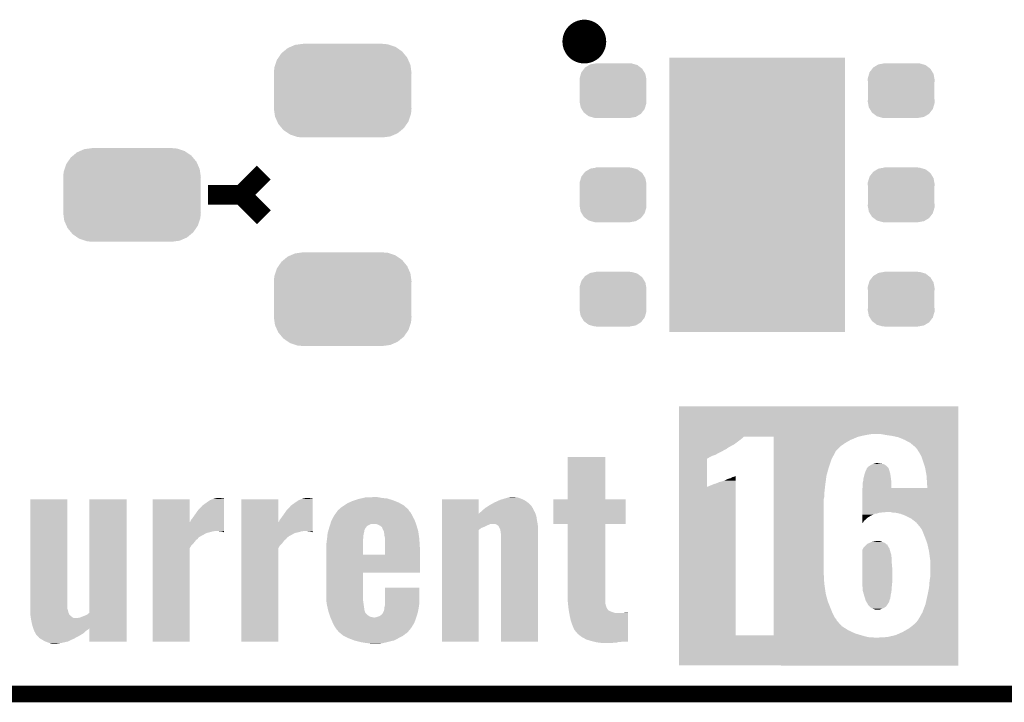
# Model space of a CAD drawing. Extents: x -1.3 to 24.2, y -3.9 to 53.4.
# Tile 4 of 35: x 4.7 to 13.7, y -3.9 to 2.3. Entities that reach past the tile are written whole.
import ezdxf

# ---------------------------------------------------------------- set-up
doc = ezdxf.new("R2010")
doc.units = 0
doc.layers.get('0').update_dxf_attribs({"linetype": 'CONTINUOUS'})
for name, color, linetype in [('CURRENT_16_CLICK_V100_GKO', 5, 'CONTINUOUS'), ('CURRENT_16_CLICK_V100_GTO', 14, 'CONTINUOUS'), ('CURRENT_16_CLICK_V100_GTS', 12, 'CONTINUOUS')]:
    doc.layers.add(name, color=color, linetype=linetype)

# ---------------------------------------------------------------- blocks, each defined once
blk = doc.blocks.new('RECTANGLE_61')
blk.add_solid([(0.8001, 1.24968), (0.8001, -1.24968), (-0.8001, 1.24968), (-0.8001, -1.24968)])
blk = doc.blocks.new('CUSTOM_74')
for points in [[(-0.537468, 0.357976), (-0.50137, 0.387716), (0.540962, 0.357976), (0.497426, 0.387716)], [(-0.50137, 0.387716), (-0.475056, 0.399202), (0.497426, 0.387716), (0.48061, 0.399202)], [(-0.475056, 0.399202), (-0.434384, 0.416954), (0.48061, 0.399202), (0.427352, 0.416954)], [(-0.434384, 0.416954), (-0.39463, 0.422314), (0.427352, 0.416954), (0.41127, 0.422314)], [(-0.39463, 0.422314), (-0.36195, 0.42672), (0.41127, 0.422314), (0.36195, 0.42672)], [(-0.614922, 0.234946), (-0.599296, 0.281086), (0.617268, 0.234946), (0.596864, 0.281086)], [(-0.599296, 0.281086), (-0.585008, 0.30179), (0.596864, 0.281086), (0.587708, 0.30179)], [(-0.585008, 0.30179), (-0.55778, 0.34124), (0.587708, 0.30179), (0.554888, 0.34124)], [(-0.55778, 0.34124), (-0.537468, 0.357976), (0.554888, 0.34124), (0.540962, 0.357976)], [(-0.62738, 0.16256), (-0.622738, 0.21186), (0.62738, 0.16256), (0.620494, 0.21186)], [(-0.622738, 0.21186), (-0.614922, 0.234946), (0.620494, 0.21186), (0.617268, 0.234946)], [(-0.62611, 0.136688), (-0.62738, 0.16256), (0.62611, 0.136688), (0.62738, 0.16256)], [(-0.62611, -0.136688), (-0.62611, 0.136688), (0.62611, -0.136688), (0.62611, 0.136688)], [(-0.62738, -0.16256), (-0.62611, -0.136688), (0.62738, -0.16256), (0.62611, -0.136688)], [(-0.620492, -0.21186), (-0.62738, -0.16256), (0.622738, -0.21186), (0.62738, -0.16256)], [(-0.617268, -0.234946), (-0.620492, -0.21186), (0.61492, -0.234946), (0.622738, -0.21186)], [(-0.596862, -0.281086), (-0.617268, -0.234946), (0.599296, -0.281086), (0.61492, -0.234946)], [(-0.587708, -0.30179), (-0.596862, -0.281086), (0.585006, -0.30179), (0.599296, -0.281086)], [(-0.554886, -0.34124), (-0.587708, -0.30179), (0.55778, -0.34124), (0.585006, -0.30179)], [(-0.540962, -0.357976), (-0.554886, -0.34124), (0.537466, -0.357976), (0.55778, -0.34124)], [(-0.497424, -0.387716), (-0.540962, -0.357976), (0.50137, -0.387716), (0.537466, -0.357976)], [(-0.48061, -0.399202), (-0.497424, -0.387716), (0.475054, -0.399202), (0.50137, -0.387716)], [(-0.42735, -0.416954), (-0.48061, -0.399202), (0.434384, -0.416954), (0.475054, -0.399202)], [(-0.41127, -0.422314), (-0.42735, -0.416954), (0.394628, -0.422314), (0.434384, -0.416954)], [(-0.36195, -0.42672), (-0.41127, -0.422314), (0.36195, -0.42672), (0.394628, -0.422314)]]:
    blk.add_solid(points)
blk = doc.blocks.new('CUSTOM_75')
for points in [[(-0.288346, 0.167262), (-0.263218, 0.199814), (0.28593, 0.167262), (0.26581, 0.199814)], [(-0.263218, 0.199814), (-0.254768, 0.210758), (0.26581, 0.199814), (0.251368, 0.210758)], [(-0.254768, 0.210758), (-0.218054, 0.233), (0.251368, 0.210758), (0.222016, 0.233)], [(-0.218054, 0.233), (-0.20777, 0.23923), (0.222016, 0.233), (0.200324, 0.23923)], [(-0.20777, 0.23923), (-0.157486, 0.248168), (0.200324, 0.23923), (0.169202, 0.248168)], [(-0.157486, 0.248168), (-0.15367, 0.248846), (0.169202, 0.248168), (0.15367, 0.248846)], [(-0.15367, 0.248846), (-0.15367, 0.25019), (0.15367, 0.248846), (0.15367, 0.25019)], [(-0.3048, 0.09906), (-0.303986, 0.114586), (0.3048, 0.09906), (0.301898, 0.114586)], [(-0.30353, 0.079592), (-0.3048, 0.09906), (0.30353, 0.079592), (0.3048, 0.09906)], [(-0.303986, 0.114586), (-0.29256, 0.153072), (0.301898, 0.114586), (0.2947, 0.153072)], [(-0.29256, 0.153072), (-0.288346, 0.167262), (0.2947, 0.153072), (0.28593, 0.167262)], [(-0.30353, -0.079592), (-0.30353, 0.079592), (0.30353, -0.079592), (0.30353, 0.079592)], [(-0.3048, -0.09906), (-0.30353, -0.079592), (0.3048, -0.09906), (0.30353, -0.079592)], [(-0.301896, -0.114586), (-0.3048, -0.09906), (0.303986, -0.114586), (0.3048, -0.09906)], [(-0.2947, -0.153072), (-0.301896, -0.114586), (0.292558, -0.153072), (0.303986, -0.114586)], [(-0.285928, -0.167262), (-0.2947, -0.153072), (0.288346, -0.167262), (0.292558, -0.153072)], [(-0.26581, -0.199814), (-0.285928, -0.167262), (0.263216, -0.199814), (0.288346, -0.167262)], [(-0.251366, -0.210758), (-0.26581, -0.199814), (0.254768, -0.210758), (0.263216, -0.199814)], [(-0.222016, -0.233), (-0.251366, -0.210758), (0.218052, -0.233), (0.254768, -0.210758)], [(-0.200322, -0.23923), (-0.222016, -0.233), (0.20777, -0.23923), (0.218052, -0.233)], [(-0.169202, -0.248168), (-0.200322, -0.23923), (0.157484, -0.248168), (0.20777, -0.23923)], [(-0.15367, -0.248846), (-0.169202, -0.248168), (0.15367, -0.248846), (0.157484, -0.248168)], [(-0.15367, -0.25019), (-0.15367, -0.248846), (0.15367, -0.25019), (0.15367, -0.248846)]]:
    blk.add_solid(points)

msp = doc.modelspace()

# ---------------------------------------------------------------- linework, layer by layer
at = {"layer": 'CURRENT_16_CLICK_V100_GKO', "const_width": 0.1524}
msp.add_lwpolyline([(-1.27, -3.81), (21.59, -3.81), (24.13, -1.27)], dxfattribs=at)
at = {"layer": 'CURRENT_16_CLICK_V100_GTO', "const_width": 0.20066}
msp.add_lwpolyline([(9.75614, 2.1336, 1), (9.95426, 2.1336, 1)], format="xyb", close=True, dxfattribs=at)
at = {"layer": 'CURRENT_16_CLICK_V100_GTO', "const_width": 0.1778}
for points in [[(6.731, 0.7366), (6.9342, 0.9398)], [(6.4262, 0.7366), (6.731, 0.7366)], [(6.731, 0.7366), (6.9342, 0.5334)]]:
    msp.add_lwpolyline(points, dxfattribs=at)
at = {"layer": 'CURRENT_16_CLICK_V100_GTO'}
for points in [[(10.71882, -1.44272), (10.718822, -1.188744), (13.263876, -1.44272), (13.26388, -1.188744)], [(10.718822, -1.188744), (10.718824, -1.18872), (13.26388, -1.188744), (10.718824, -1.18872)], [(10.71882, -1.45034), (10.71882, -1.44272), (12.42568, -1.45034), (12.471402, -1.44272)], [(10.71882, -1.45796), (10.71882, -1.45034), (12.38758, -1.45796), (12.42568, -1.45034)], [(10.71882, -1.46558), (10.71882, -1.45796), (12.3571, -1.46558), (12.38758, -1.45796)], [(10.71882, -1.48336), (10.71882, -1.46558), (11.2903, -1.48336), (11.308086, -1.46558)], [(10.71882, -1.50368), (10.71882, -1.48336), (11.2649, -1.50368), (11.2903, -1.48336)], [(10.71882, -1.539238), (10.71882, -1.50368), (11.21664, -1.539238), (11.2649, -1.50368)], [(11.579838, -1.465582), (11.308086, -1.46558), (12.357092, -1.465582), (12.3571, -1.46558)], [(11.579838, -1.46812), (11.579838, -1.465582), (12.346942, -1.46812), (12.357092, -1.465582)], [(11.579838, -1.48336), (11.579838, -1.46812), (12.31138, -1.48336), (12.346942, -1.46812)], [(11.579838, -1.49606), (11.579838, -1.48336), (12.2809, -1.49606), (12.31138, -1.48336)], [(11.579838, -1.524), (11.579838, -1.49606), (12.232638, -1.524), (12.2809, -1.49606)], [(11.579838, -1.55194), (11.579838, -1.524), (12.192, -1.55194), (12.232638, -1.524)], [(12.60094, -1.45034), (12.560298, -1.44272), (13.263876, -1.45034), (13.263876, -1.44272)], [(12.654278, -1.45796), (12.60094, -1.45034), (13.263876, -1.45796), (13.263876, -1.45034)], [(12.715242, -1.470662), (12.654278, -1.45796), (13.263876, -1.470662), (13.263876, -1.45796)], [(12.77112, -1.49352), (12.715242, -1.470662), (13.263876, -1.49352), (13.263876, -1.470662)], [(12.824458, -1.52146), (12.77112, -1.49352), (13.263876, -1.52146), (13.263876, -1.49352)], [(12.870178, -1.559558), (12.824458, -1.52146), (13.263876, -1.559558), (13.263876, -1.52146)], [(10.718818, -1.59512), (10.71882, -1.574798), (11.11758, -1.59512), (11.15568, -1.574798)], [(10.718818, -1.6129), (10.718818, -1.59512), (11.08202, -1.6129), (11.11758, -1.59512)], [(10.718818, -1.63068), (10.718818, -1.6129), (11.051544, -1.63068), (11.08202, -1.6129)], [(10.71882, -1.55194), (10.71882, -1.539238), (11.19124, -1.55194), (11.21664, -1.539238)], [(10.71882, -1.5621), (10.71882, -1.55194), (11.17346, -1.5621), (11.19124, -1.55194)], [(10.71882, -1.569718), (10.71882, -1.5621), (11.160762, -1.569718), (11.17346, -1.5621)], [(10.71882, -1.574798), (10.71882, -1.569718), (11.15568, -1.574798), (11.160762, -1.569718)], [(11.579838, -1.59766), (11.579838, -1.55194), (12.146282, -1.59766), (12.192, -1.55194)], [(11.579838, -1.602736), (11.579838, -1.59766), (12.143742, -1.602736), (12.146282, -1.59766)], [(11.579838, -1.605274), (11.579838, -1.602736), (12.14374, -1.605274), (12.143742, -1.602736)], [(11.579838, -1.671318), (11.579838, -1.605274), (12.10818, -1.671318), (12.14374, -1.605274)], [(12.87272, -1.5621), (12.870178, -1.559558), (13.263876, -1.5621), (13.263876, -1.559558)], [(12.88796, -1.579882), (12.87272, -1.5621), (13.263876, -1.579882), (13.263876, -1.5621)], [(12.905738, -1.60782), (12.88796, -1.579882), (13.263874, -1.60782), (13.263876, -1.579882)], [(12.92606, -1.643382), (12.905738, -1.60782), (13.263874, -1.643382), (13.263874, -1.60782)], [(9.7028, -2.037056), (9.702822, -1.651024), (10.045724, -2.037056), (10.0457, -1.651024)], [(9.702822, -1.651024), (9.702824, -1.651), (10.0457, -1.651024), (9.702824, -1.651)], [(10.718816, -1.922752), (10.718818, -1.666242), (10.972802, -1.922752), (10.972822, -1.666242)], [(10.718818, -1.64084), (10.718818, -1.63068), (11.021062, -1.64084), (11.051544, -1.63068)], [(10.718818, -1.651), (10.718818, -1.64084), (11.00074, -1.651), (11.021062, -1.64084)], [(10.718818, -1.666238), (10.718818, -1.651), (10.975346, -1.666238), (11.00074, -1.651)], [(10.718818, -1.666242), (10.718818, -1.666238), (10.972822, -1.666242), (10.975346, -1.666238)], [(11.579838, -1.74752), (11.579838, -1.671318), (12.08278, -1.74752), (12.10818, -1.671318)], [(12.94384, -1.69418), (12.92606, -1.643382), (13.263874, -1.69418), (13.263874, -1.643382)], [(12.96162, -1.75006), (12.94384, -1.69418), (13.263874, -1.75006), (13.263874, -1.69418)], [(11.579838, -1.821178), (11.579838, -1.74752), (12.06246, -1.821178), (12.08278, -1.74752)], [(12.410442, -1.8034), (12.41806, -1.78054), (12.643428, -1.8034), (12.637194, -1.78054)], [(12.41806, -1.78054), (12.419584, -1.778), (12.637194, -1.78054), (12.6365, -1.778)], [(12.419584, -1.778), (12.42568, -1.767844), (12.6365, -1.778), (12.632694, -1.767844)], [(12.42568, -1.767844), (12.428218, -1.757688), (12.632694, -1.767844), (12.628886, -1.757688)], [(12.428218, -1.757688), (12.428228, -1.757676), (12.628886, -1.757688), (12.62888, -1.757676)], [(12.428228, -1.757676), (12.433308, -1.752592), (12.62888, -1.757676), (12.628874, -1.752592)], [(12.433308, -1.752592), (12.435836, -1.750062), (12.628874, -1.752592), (12.626344, -1.750062)], [(12.435836, -1.750062), (12.438378, -1.742448), (12.626344, -1.750062), (12.61873, -1.742448)], [(12.438378, -1.742448), (12.453624, -1.73228), (12.61873, -1.742448), (12.60856, -1.73228)], [(12.453624, -1.73228), (12.468856, -1.722122), (12.60856, -1.73228), (12.593322, -1.722122)], [(12.468856, -1.722122), (12.46886, -1.72212), (12.593322, -1.722122), (12.593318, -1.72212)], [(12.46886, -1.72212), (12.489818, -1.7145), (12.593318, -1.72212), (12.578076, -1.7145)], [(12.489818, -1.7145), (12.4968, -1.711962), (12.578076, -1.7145), (12.555238, -1.711962)], [(12.4968, -1.711962), (12.496806, -1.71196), (12.555238, -1.711962), (12.55522, -1.71196)], [(12.496806, -1.71196), (12.517118, -1.70688), (12.55522, -1.71196), (12.527278, -1.70688)], [(12.97432, -1.82118), (12.96162, -1.75006), (13.263872, -1.82118), (13.263874, -1.75006)], [(11.0744, -1.88468), (11.084556, -1.879602), (11.234386, -1.88468), (11.234386, -1.879602)], [(11.084556, -1.879602), (11.089636, -1.8796), (11.234386, -1.879602), (11.234386, -1.8796)], [(11.089636, -1.8796), (11.130278, -1.866902), (11.234386, -1.8796), (11.234386, -1.866902)], [(11.130278, -1.866902), (11.1633, -1.85166), (11.234386, -1.866902), (11.234386, -1.85166)], [(11.1633, -1.85166), (11.188698, -1.844042), (11.234386, -1.85166), (11.234386, -1.844042)], [(11.188698, -1.844042), (11.206478, -1.83388), (11.234386, -1.844042), (11.234386, -1.83388)], [(11.206478, -1.83388), (11.219178, -1.83134), (11.234386, -1.83388), (11.234386, -1.83134)], [(11.219178, -1.83134), (11.2268, -1.8288), (11.234386, -1.83134), (11.234386, -1.8288)], [(11.2268, -1.8288), (11.234384, -1.823748), (11.234386, -1.8288), (11.234384, -1.823748)], [(11.579838, -1.89484), (11.579838, -1.821178), (12.0523, -1.89484), (12.06246, -1.821178)], [(12.39266, -1.884682), (12.39774, -1.866904), (12.653646, -1.884682), (12.652164, -1.866904)], [(12.39774, -1.851662), (12.40536, -1.82372), (12.650356, -1.851662), (12.646546, -1.82372)], [(12.39774, -1.86182), (12.39774, -1.851662), (12.65174, -1.86182), (12.650356, -1.851662)], [(12.39774, -1.866904), (12.39774, -1.86182), (12.652164, -1.866904), (12.65174, -1.86182)], [(12.40536, -1.82372), (12.409806, -1.805938), (12.646546, -1.82372), (12.64412, -1.805938)], [(12.409806, -1.805938), (12.410442, -1.8034), (12.64412, -1.805938), (12.643428, -1.8034)], [(12.9794, -1.90246), (12.97432, -1.82118), (13.263872, -1.90246), (13.263872, -1.82118)], [(10.718802, -3.276578), (10.718816, -1.922752), (11.234422, -3.276578), (11.234388, -1.922752)], [(10.972802, -1.922752), (10.982958, -1.92024), (11.234388, -1.922752), (11.234388, -1.92024)], [(10.982958, -1.92024), (11.00074, -1.91262), (11.234388, -1.92024), (11.234388, -1.91262)], [(11.00074, -1.91262), (11.038838, -1.89738), (11.234388, -1.91262), (11.234386, -1.89738)], [(11.038838, -1.89738), (11.05662, -1.892302), (11.234386, -1.89738), (11.234386, -1.892302)], [(11.05662, -1.892302), (11.0744, -1.88468), (11.234386, -1.892302), (11.234386, -1.88468)], [(11.579838, -1.96088), (11.579838, -1.89484), (12.04468, -1.96088), (12.0523, -1.89484)], [(11.579838, -1.98882), (11.579838, -1.96088), (12.04214, -1.98882), (12.04468, -1.96088)], [(12.39012, -1.940558), (12.390706, -1.932938), (13.263872, -1.940558), (13.263872, -1.932938)], [(12.39012, -1.97866), (12.39012, -1.940558), (13.26387, -1.97866), (13.263872, -1.940558)], [(12.390706, -1.932918), (12.39266, -1.90754), (12.654282, -1.932918), (12.654282, -1.90754)], [(12.390706, -1.932938), (12.390706, -1.932918), (12.981916, -1.932938), (12.654282, -1.932918)], [(12.39266, -1.8923), (12.39266, -1.884682), (12.65428, -1.8923), (12.653646, -1.884682)], [(12.39266, -1.90754), (12.39266, -1.8923), (12.654282, -1.90754), (12.65428, -1.8923)], [(12.981916, -1.932938), (12.9794, -1.90246), (13.263872, -1.932938), (13.263872, -1.90246)], [(4.80568, -3.032764), (4.805702, -2.037104), (5.143502, -3.032764), (5.1435, -2.037104)], [(4.805702, -2.037104), (4.805704, -2.03708), (5.1435, -2.037104), (4.805704, -2.03708)], [(5.34416, -3.070854), (5.344182, -2.037104), (5.6845, -3.070854), (5.68452, -2.037104)], [(5.344182, -2.037104), (5.344184, -2.03708), (5.68452, -2.037104), (5.344184, -2.03708)], [(5.92076, -2.245322), (5.920762, -2.037104), (6.258602, -2.245322), (6.25856, -2.037104)], [(5.920762, -2.037104), (5.920764, -2.03708), (6.25856, -2.037104), (5.920764, -2.03708)], [(6.375402, -2.09296), (6.42112, -2.05994), (6.570974, -2.09296), (6.570976, -2.05994)], [(6.42112, -2.05994), (6.443978, -2.0447), (6.570976, -2.05994), (6.570978, -2.0447)], [(6.443978, -2.0447), (6.469378, -2.03454), (6.570978, -2.0447), (6.570978, -2.03454)], [(6.469378, -2.03454), (6.48624, -2.029482), (6.570978, -2.03454), (6.57098, -2.029482)], [(6.48624, -2.029482), (6.494782, -2.02692), (6.57098, -2.029482), (6.55066, -2.02692)], [(6.494782, -2.02692), (6.522718, -2.02438), (6.55066, -2.02692), (6.537962, -2.02438)], [(6.72848, -2.245322), (6.728482, -2.037104), (7.066322, -2.245322), (7.06628, -2.037104)], [(6.728482, -2.037104), (6.728484, -2.03708), (7.06628, -2.037104), (6.728484, -2.03708)], [(7.183122, -2.09296), (7.22884, -2.05994), (7.378694, -2.09296), (7.378696, -2.05994)], [(7.22884, -2.05994), (7.251698, -2.0447), (7.378696, -2.05994), (7.378698, -2.0447)], [(7.251698, -2.0447), (7.277098, -2.03454), (7.378698, -2.0447), (7.378698, -2.03454)], [(7.277098, -2.03454), (7.29396, -2.029482), (7.378698, -2.03454), (7.3787, -2.029482)], [(7.29396, -2.029482), (7.302502, -2.02692), (7.3787, -2.029482), (7.35838, -2.02692)], [(7.302502, -2.02692), (7.330438, -2.02438), (7.35838, -2.02692), (7.343142, -2.02438)], [(7.713342, -2.06502), (7.74192, -2.05232), (8.161022, -2.06502), (8.129274, -2.05232)], [(7.74192, -2.05232), (7.764788, -2.044698), (8.129274, -2.05232), (8.11022, -2.044698)], [(7.764788, -2.044698), (7.79526, -2.034542), (8.11022, -2.044698), (8.076364, -2.034542)], [(7.79526, -2.034542), (7.817278, -2.02946), (8.076364, -2.034542), (8.059422, -2.02946)], [(7.817278, -2.02946), (7.83929, -2.02438), (8.059422, -2.02946), (8.011158, -2.02438)], [(7.83929, -2.02438), (7.861302, -2.0193), (8.011158, -2.02438), (7.984068, -2.0193)], [(7.861302, -2.0193), (7.9375, -2.01676), (7.984068, -2.0193), (7.970522, -2.01676)], [(8.55728, -2.169068), (8.557282, -2.037104), (8.892586, -2.169068), (8.89254, -2.037104)], [(8.557282, -2.037104), (8.557284, -2.03708), (8.89254, -2.037104), (8.557284, -2.03708)], [(9.037318, -2.06502), (9.065538, -2.05232), (9.339264, -2.06502), (9.321802, -2.05232)], [(9.065538, -2.05232), (9.088122, -2.042158), (9.321802, -2.05232), (9.303172, -2.042158)], [(9.088122, -2.042158), (9.104808, -2.03708), (9.303172, -2.042158), (9.293862, -2.03708)], [(9.104808, -2.03708), (9.138192, -2.02692), (9.293862, -2.03708), (9.26846, -2.02692)], [(9.138192, -2.02692), (9.14654, -2.02438), (9.26846, -2.02692), (9.26084, -2.02438)], [(9.14654, -2.02438), (9.16686, -2.0193), (9.26084, -2.02438), (9.245598, -2.0193)], [(9.16686, -2.0193), (9.177022, -2.01676), (9.245598, -2.0193), (9.22274, -2.01676)], [(9.57326, -2.260576), (9.573282, -2.037104), (10.231096, -2.260576), (10.23112, -2.037104)], [(9.573282, -2.037104), (9.573284, -2.03708), (10.23112, -2.037104), (10.045724, -2.03708)], [(9.573284, -2.03708), (9.7028, -2.037056), (10.045724, -2.03708), (10.045724, -2.037056)], [(11.579838, -2.014218), (11.579838, -1.98882), (12.04214, -2.014218), (12.04214, -1.98882)], [(11.579838, -2.034538), (11.579838, -2.014218), (12.03706, -2.034538), (12.04214, -2.014218)], [(11.579838, -2.710182), (11.579838, -2.034538), (12.03706, -2.710182), (12.03706, -2.034538)], [(12.38758, -2.021838), (12.39012, -1.97866), (13.26387, -2.021838), (13.26387, -1.97866)], [(12.387598, -2.15138), (12.38758, -2.021838), (13.26387, -2.15138), (13.26387, -2.021838)], [(6.30428, -2.17932), (6.334762, -2.136138), (6.570968, -2.17932), (6.57097, -2.136138)], [(6.334762, -2.136138), (6.375402, -2.09296), (6.57097, -2.136138), (6.570974, -2.09296)], [(7.112, -2.17932), (7.142482, -2.136138), (7.378688, -2.17932), (7.37869, -2.136138)], [(7.142482, -2.136138), (7.183122, -2.09296), (7.37869, -2.136138), (7.378694, -2.09296)], [(7.597406, -2.153922), (7.606766, -2.14122), (8.270242, -2.153922), (8.257544, -2.14122)], [(7.606766, -2.14122), (7.612376, -2.133606), (8.257544, -2.14122), (8.255, -2.133606)], [(7.612376, -2.133606), (7.612382, -2.133598), (8.255, -2.133606), (8.254992, -2.133598)], [(7.612382, -2.133598), (7.620002, -2.128518), (8.254992, -2.133598), (8.249596, -2.128518)], [(7.620002, -2.128518), (7.6327, -2.11582), (8.249596, -2.128518), (8.236104, -2.11582)], [(7.6327, -2.11582), (7.6581, -2.09804), (8.236104, -2.11582), (8.217214, -2.09804)], [(7.6581, -2.09804), (7.665716, -2.092962), (8.217214, -2.09804), (8.211818, -2.092962)], [(7.665716, -2.092962), (7.696198, -2.07264), (8.211818, -2.092962), (8.174876, -2.07264)], [(7.696198, -2.07264), (7.713342, -2.06502), (8.174876, -2.07264), (8.161022, -2.06502)], [(8.905964, -2.15646), (8.92048, -2.14376), (9.40562, -2.15646), (9.398564, -2.14376)], [(8.92048, -2.14376), (8.931654, -2.133602), (9.398564, -2.14376), (9.39292, -2.133602)], [(8.931654, -2.133602), (8.948422, -2.11836), (9.39292, -2.133602), (9.386388, -2.11836)], [(8.948422, -2.11836), (8.952344, -2.115822), (9.386388, -2.11836), (9.3853, -2.115822)], [(8.952344, -2.115822), (8.968052, -2.105658), (9.3853, -2.115822), (9.377682, -2.105658)], [(8.968052, -2.105658), (8.975894, -2.100584), (9.377682, -2.105658), (9.375142, -2.100584)], [(8.975894, -2.100584), (8.9916, -2.090422), (9.375142, -2.100584), (9.365906, -2.090422)], [(8.9916, -2.090422), (9.023602, -2.07264), (9.365906, -2.090422), (9.34974, -2.07264)], [(9.023602, -2.07264), (9.037318, -2.06502), (9.34974, -2.07264), (9.339264, -2.06502)], [(12.387598, -2.15646), (12.387598, -2.15138), (12.57046, -2.15646), (12.626338, -2.15138)], [(12.644124, -2.151382), (12.626338, -2.15138), (13.26387, -2.151382), (13.26387, -2.15138)], [(12.656822, -2.15646), (12.644124, -2.151382), (13.26387, -2.15646), (13.26387, -2.151382)], [(6.258602, -2.245322), (6.266182, -2.237734), (6.570962, -2.245322), (6.570962, -2.237734)], [(6.266182, -2.237734), (6.268722, -2.227578), (6.570962, -2.237734), (6.570964, -2.227578)], [(6.268722, -2.227578), (6.27888, -2.21488), (6.570964, -2.227578), (6.570964, -2.21488)], [(6.27888, -2.21488), (6.30428, -2.17932), (6.570964, -2.21488), (6.570968, -2.17932)], [(7.066322, -2.245322), (7.073902, -2.237734), (7.378682, -2.245322), (7.378682, -2.237734)], [(7.073902, -2.237734), (7.076442, -2.227578), (7.378682, -2.237734), (7.378684, -2.227578)], [(7.076442, -2.227578), (7.0866, -2.21488), (7.378684, -2.227578), (7.378684, -2.21488)], [(7.0866, -2.21488), (7.112, -2.17932), (7.378684, -2.21488), (7.378688, -2.17932)], [(7.540796, -2.2606), (7.54888, -2.235198), (8.321606, -2.2606), (8.311728, -2.235198)], [(7.54888, -2.235198), (7.556862, -2.21996), (8.311728, -2.235198), (8.3058, -2.21996)], [(7.556862, -2.21996), (7.576822, -2.181862), (8.3058, -2.21996), (8.285482, -2.181862)], [(7.576822, -2.18186), (7.597406, -2.153922), (8.28548, -2.18186), (8.270242, -2.153922)], [(7.576822, -2.181862), (7.576822, -2.18186), (8.285482, -2.181862), (8.28548, -2.18186)], [(8.557278, -2.2606), (8.55728, -2.22504), (9.430068, -2.2606), (9.4234, -2.22504)], [(8.55728, -2.189484), (8.55728, -2.169068), (9.41832, -2.189484), (9.41047, -2.169068)], [(8.55728, -2.22504), (8.55728, -2.189484), (9.4234, -2.22504), (9.41832, -2.189484)], [(8.892586, -2.169068), (8.895086, -2.16408), (9.41047, -2.169068), (9.408552, -2.16408)], [(8.895086, -2.16408), (8.900158, -2.16154), (9.408552, -2.16408), (9.407574, -2.16154)], [(8.900158, -2.16154), (8.905964, -2.15646), (9.407574, -2.16154), (9.40562, -2.15646)], [(12.387598, -2.159), (12.387598, -2.15646), (12.545062, -2.159), (12.57046, -2.15646)], [(12.3876, -2.16662), (12.387598, -2.159), (12.519662, -2.16662), (12.545062, -2.159)], [(12.3876, -2.16916), (12.3876, -2.16662), (12.501882, -2.16916), (12.519662, -2.16662)], [(12.387602, -2.17678), (12.3876, -2.16916), (12.489184, -2.17678), (12.501882, -2.16916)], [(12.387602, -2.179318), (12.387602, -2.17678), (12.481562, -2.179318), (12.489184, -2.17678)], [(12.387602, -2.17932), (12.387602, -2.179318), (12.479024, -2.17932), (12.481562, -2.179318)], [(12.387604, -2.204718), (12.387602, -2.17932), (12.435842, -2.204718), (12.479024, -2.17932)], [(12.387608, -2.23012), (12.387604, -2.204718), (12.4079, -2.23012), (12.435842, -2.204718)], [(12.38761, -2.250436), (12.387608, -2.23012), (12.39266, -2.250436), (12.4079, -2.23012)], [(12.692382, -2.159), (12.656822, -2.15646), (13.26387, -2.159), (13.26387, -2.15646)], [(12.738102, -2.169162), (12.692382, -2.159), (13.26387, -2.169162), (13.26387, -2.159)], [(12.78382, -2.18694), (12.738102, -2.169162), (13.263868, -2.18694), (13.26387, -2.169162)], [(12.83462, -2.212342), (12.78382, -2.18694), (13.263868, -2.212342), (13.263868, -2.18694)], [(12.880342, -2.247902), (12.83462, -2.212342), (13.263868, -2.247902), (13.263868, -2.212342)], [(5.920758, -2.32664), (5.92076, -2.245322), (6.570956, -2.32664), (6.570962, -2.245322)], [(5.920758, -2.32918), (5.920758, -2.32664), (6.469378, -2.32918), (6.484618, -2.32664)], [(5.920758, -2.33426), (5.920758, -2.32918), (6.4516, -2.33426), (6.469378, -2.32918)], [(6.548118, -2.32918), (6.522722, -2.32664), (6.570956, -2.32918), (6.570956, -2.32664)], [(6.565896, -2.334258), (6.548118, -2.32918), (6.570956, -2.334258), (6.570956, -2.32918)], [(6.728478, -2.32664), (6.72848, -2.245322), (7.378676, -2.32664), (7.378682, -2.245322)], [(6.728478, -2.32918), (6.728478, -2.32664), (7.277098, -2.32918), (7.292338, -2.32664)], [(6.728478, -2.33426), (6.728478, -2.32918), (7.25932, -2.33426), (7.277098, -2.32918)], [(7.355838, -2.32918), (7.330442, -2.32664), (7.378676, -2.32918), (7.378676, -2.32664)], [(7.373616, -2.334258), (7.355838, -2.32918), (7.378676, -2.334258), (7.378676, -2.32918)], [(7.518762, -2.33426), (7.523116, -2.319018), (7.8486, -2.33426), (7.851142, -2.319018)], [(7.523116, -2.319018), (7.52602, -2.308858), (7.851142, -2.319018), (7.85622, -2.308858)], [(7.52602, -2.308858), (7.528196, -2.301238), (7.85622, -2.308858), (7.858762, -2.301238)], [(7.528196, -2.301238), (7.5311, -2.29108), (7.858762, -2.301238), (7.866888, -2.29108)], [(7.5311, -2.29108), (7.531908, -2.28854), (7.866888, -2.29108), (7.86892, -2.28854)], [(7.531908, -2.28854), (7.53514, -2.278378), (7.86892, -2.28854), (7.879082, -2.278378)], [(7.53514, -2.278378), (7.539988, -2.26314), (7.879082, -2.278378), (7.907024, -2.26314)], [(7.539988, -2.26314), (7.540796, -2.2606), (7.907024, -2.26314), (7.929882, -2.2606)], [(7.970514, -2.265678), (7.955276, -2.2606), (8.32358, -2.265678), (8.321606, -2.2606)], [(7.97052, -2.26568), (7.970514, -2.265678), (8.323582, -2.26568), (8.32358, -2.265678)], [(7.995918, -2.27838), (7.97052, -2.26568), (8.327286, -2.27838), (8.323582, -2.26568)], [(8.011162, -2.291084), (7.995918, -2.27838), (8.33099, -2.291084), (8.327286, -2.27838)], [(8.0137, -2.296164), (8.011162, -2.291084), (8.332472, -2.296164), (8.33099, -2.291084)], [(8.013702, -2.298704), (8.0137, -2.296164), (8.333212, -2.298704), (8.332472, -2.296164)], [(8.02767, -2.326642), (8.013702, -2.298704), (8.34136, -2.326642), (8.333212, -2.298704)], [(8.02894, -2.329184), (8.02767, -2.326642), (8.341724, -2.329184), (8.34136, -2.326642)], [(8.03402, -2.372362), (8.02894, -2.329184), (8.347892, -2.372362), (8.341724, -2.329184)], [(8.55726, -3.332456), (8.557278, -2.316486), (8.892516, -3.332456), (8.89254, -2.316486)], [(8.557278, -2.263142), (8.557278, -2.2606), (8.996678, -2.263142), (9.009378, -2.2606)], [(8.557278, -2.27076), (8.557278, -2.263142), (8.9789, -2.27076), (8.996678, -2.263142)], [(8.557278, -2.28854), (8.557278, -2.27076), (8.9408, -2.28854), (8.9789, -2.27076)], [(8.557278, -2.298702), (8.557278, -2.28854), (8.915402, -2.298702), (8.9408, -2.28854)], [(8.557278, -2.316486), (8.557278, -2.298702), (8.89254, -2.316486), (8.915402, -2.298702)], [(9.047476, -2.26314), (9.019542, -2.2606), (9.430544, -2.26314), (9.430068, -2.2606)], [(9.051924, -2.26568), (9.047476, -2.26314), (9.43102, -2.26568), (9.430544, -2.26314)], [(9.065258, -2.273298), (9.051924, -2.26568), (9.431422, -2.273298), (9.43102, -2.26568)], [(9.075418, -2.283462), (9.065258, -2.273298), (9.431956, -2.283462), (9.431422, -2.273298)], [(9.088118, -2.308858), (9.075418, -2.283462), (9.433294, -2.308858), (9.431956, -2.283462)], [(9.089042, -2.313938), (9.088118, -2.308858), (9.43356, -2.313938), (9.433294, -2.308858)], [(9.0932, -2.3368), (9.089042, -2.313938), (9.433558, -2.3368), (9.43356, -2.313938)], [(9.702776, -2.2606), (9.57326, -2.260576), (10.231096, -2.2606), (10.231096, -2.260576)], [(9.702778, -2.260624), (9.702776, -2.2606), (10.0457, -2.260624), (10.231096, -2.2606)], [(9.7028, -2.91338), (9.702778, -2.260624), (10.0457, -2.91338), (10.0457, -2.260624)], [(12.38761, -2.25296), (12.38761, -2.250436), (12.38761, -2.25296), (12.39266, -2.250436)], [(12.91844, -2.29362), (12.880342, -2.247902), (13.263868, -2.29362), (13.263868, -2.247902)], [(12.93368, -2.31648), (12.91844, -2.29362), (13.263868, -2.31648), (13.263868, -2.29362)], [(12.94638, -2.3495), (12.93368, -2.31648), (13.263868, -2.3495), (13.263868, -2.31648)], [(5.920756, -2.36982), (5.920758, -2.34442), (6.365234, -2.36982), (6.410958, -2.34442)], [(5.920756, -2.369826), (5.920756, -2.36982), (6.360154, -2.369826), (6.365234, -2.36982)], [(5.920756, -2.377442), (5.920756, -2.369826), (6.352536, -2.377442), (6.360154, -2.369826)], [(5.920756, -2.382524), (5.920756, -2.377442), (6.34238, -2.382524), (6.352536, -2.377442)], [(5.920756, -2.397762), (5.920756, -2.382524), (6.329678, -2.397762), (6.34238, -2.382524)], [(5.920756, -2.410462), (5.920756, -2.397762), (6.314438, -2.410462), (6.329678, -2.397762)], [(5.920756, -2.43332), (5.920756, -2.410462), (6.296658, -2.43332), (6.314438, -2.410462)], [(5.920758, -2.34442), (5.920758, -2.33426), (6.410958, -2.34442), (6.4516, -2.33426)], [(6.568434, -2.336794), (6.565896, -2.334258), (6.570956, -2.336794), (6.570956, -2.334258)], [(6.570956, -2.3368), (6.568434, -2.336794), (6.570956, -2.3368), (6.570956, -2.336794)], [(6.728476, -2.36982), (6.728478, -2.34442), (7.170414, -2.36982), (7.216138, -2.34442)], [(6.728476, -2.369826), (6.728476, -2.36982), (7.167874, -2.369826), (7.170414, -2.36982)], [(6.728476, -2.377442), (6.728476, -2.369826), (7.160256, -2.377442), (7.167874, -2.369826)], [(6.728476, -2.382524), (6.728476, -2.377442), (7.1501, -2.382524), (7.160256, -2.377442)], [(6.728476, -2.397762), (6.728476, -2.382524), (7.137398, -2.397762), (7.1501, -2.382524)], [(6.728476, -2.410462), (6.728476, -2.397762), (7.122158, -2.410462), (7.137398, -2.397762)], [(6.728476, -2.43332), (6.728476, -2.410462), (7.104378, -2.43332), (7.122158, -2.410462)], [(6.728478, -2.34442), (6.728478, -2.33426), (7.216138, -2.34442), (7.25932, -2.33426)], [(7.376154, -2.336794), (7.373616, -2.334258), (7.378676, -2.336794), (7.378676, -2.334258)], [(7.378676, -2.3368), (7.376154, -2.336794), (7.378676, -2.3368), (7.378676, -2.336794)], [(7.5057, -2.43332), (7.508874, -2.40792), (7.83844, -2.43332), (7.83844, -2.40792)], [(7.508874, -2.40792), (7.51078, -2.39268), (7.83844, -2.40792), (7.83971, -2.39268)], [(7.51078, -2.39268), (7.512384, -2.37744), (7.83971, -2.39268), (7.84098, -2.37744)], [(7.512384, -2.37744), (7.51479, -2.35458), (7.84098, -2.37744), (7.84352, -2.35458)], [(7.51479, -2.35458), (7.51586, -2.344418), (7.84352, -2.35458), (7.84606, -2.344418)], [(7.51586, -2.344418), (7.518762, -2.33426), (7.84606, -2.344418), (7.8486, -2.33426)], [(8.0391, -2.390142), (8.03402, -2.372362), (8.350432, -2.390142), (8.347892, -2.372362)], [(8.039086, -2.479038), (8.039098, -2.39776), (8.3566, -2.479038), (8.35152, -2.39776)], [(8.039098, -2.39776), (8.0391, -2.390142), (8.35152, -2.39776), (8.350432, -2.390142)], [(9.09574, -2.35966), (9.0932, -2.3368), (9.433558, -2.35966), (9.433558, -2.3368)], [(9.09574, -3.332456), (9.09574, -2.35966), (9.433536, -3.332456), (9.433558, -2.35966)], [(12.48537, -2.42316), (12.49934, -2.42062), (12.56538, -2.42316), (12.559454, -2.42062)], [(12.49934, -2.42062), (12.519652, -2.415542), (12.559454, -2.42062), (12.547604, -2.415542)], [(12.519652, -2.415542), (12.519662, -2.41554), (12.547604, -2.415542), (12.519662, -2.41554)], [(12.96416, -2.39268), (12.94638, -2.3495), (13.263866, -2.39268), (13.263868, -2.3495)], [(12.98194, -2.443482), (12.96416, -2.39268), (13.263866, -2.443482), (13.263866, -2.39268)], [(5.92074, -3.332456), (5.920754, -2.481582), (6.258536, -3.332456), (6.25856, -2.481582)], [(5.920754, -2.481582), (5.920756, -2.453642), (6.25856, -2.481582), (6.27634, -2.453642)], [(5.920756, -2.453642), (5.920756, -2.43332), (6.27634, -2.453642), (6.296658, -2.43332)], [(6.72846, -3.332456), (6.728474, -2.481582), (7.066256, -3.332456), (7.06628, -2.481582)], [(6.728474, -2.481582), (6.728476, -2.453642), (7.06628, -2.481582), (7.08406, -2.453642)], [(6.728476, -2.453642), (6.728476, -2.43332), (7.08406, -2.453642), (7.104378, -2.43332)], [(7.50316, -2.446018), (7.5057, -2.43332), (7.83844, -2.446018), (7.83844, -2.43332)], [(7.50316, -2.542518), (7.50316, -2.446018), (7.83844, -2.542518), (7.83844, -2.446018)], [(8.039078, -2.54254), (8.039086, -2.479038), (8.356592, -2.54254), (8.3566, -2.479038)], [(12.38758, -2.52222), (12.387582, -2.501896), (12.64666, -2.52222), (12.640856, -2.501896)], [(12.387582, -2.501896), (12.3952, -2.48666), (12.640856, -2.501896), (12.636502, -2.48666)], [(12.3952, -2.48666), (12.400282, -2.4765), (12.636502, -2.48666), (12.630576, -2.4765)], [(12.400282, -2.4765), (12.420598, -2.456184), (12.630576, -2.4765), (12.618722, -2.456184)], [(12.420598, -2.456184), (12.425666, -2.451116), (12.618722, -2.456184), (12.61872, -2.451116)], [(12.425666, -2.451116), (12.428222, -2.44856), (12.61872, -2.451116), (12.611104, -2.44856)], [(12.428222, -2.44856), (12.433304, -2.443478), (12.611104, -2.44856), (12.605174, -2.443478)], [(12.433304, -2.443478), (12.43838, -2.44094), (12.605174, -2.443478), (12.602212, -2.44094)], [(12.43838, -2.44094), (12.454886, -2.433322), (12.602212, -2.44094), (12.593322, -2.433322)], [(12.454886, -2.433322), (12.471402, -2.4257), (12.593322, -2.433322), (12.572366, -2.4257)], [(12.471402, -2.4257), (12.48537, -2.42316), (12.572366, -2.4257), (12.56538, -2.42316)], [(12.99718, -2.51206), (12.98194, -2.443482), (13.263866, -2.51206), (13.263866, -2.443482)], [(13.00734, -2.588262), (12.99718, -2.51206), (13.263864, -2.588262), (13.263866, -2.51206)], [(7.50316, -2.54254), (7.50316, -2.542518), (8.039078, -2.54254), (7.83844, -2.542518)], [(7.50316, -2.7051), (7.50316, -2.54254), (8.356576, -2.7051), (8.356592, -2.54254)], [(12.38758, -2.53746), (12.38758, -2.52222), (12.651738, -2.53746), (12.64666, -2.52222)], [(12.38758, -2.547622), (12.38758, -2.53746), (12.65428, -2.547622), (12.651738, -2.53746)], [(12.38758, -2.55778), (12.38758, -2.547622), (12.65428, -2.55778), (12.65428, -2.547622)], [(12.38758, -2.583178), (12.38758, -2.55778), (12.65682, -2.583178), (12.65428, -2.55778)], [(12.38758, -2.61112), (12.38758, -2.583178), (12.65682, -2.61112), (12.65682, -2.583178)], [(13.00988, -2.67462), (13.00734, -2.588262), (13.263864, -2.67462), (13.263864, -2.588262)], [(12.38758, -2.666998), (12.38758, -2.61112), (12.6619, -2.666998), (12.65682, -2.61112)], [(12.38758, -2.78892), (12.38758, -2.666998), (12.6619, -2.78892), (12.6619, -2.666998)], [(13.00988, -2.72288), (13.00988, -2.67462), (13.263864, -2.72288), (13.263864, -2.67462)], [(7.50316, -2.705124), (7.50316, -2.7051), (7.83844, -2.705124), (8.356576, -2.7051)], [(7.50316, -2.90576), (7.50316, -2.705124), (7.83844, -2.90576), (7.83844, -2.705124)], [(11.579838, -2.80416), (11.579838, -2.710182), (12.04214, -2.80416), (12.03706, -2.710182)], [(12.99718, -2.842262), (13.00226, -2.77622), (13.263862, -2.842262), (13.263862, -2.77622)], [(13.00226, -2.77622), (13.00734, -2.74828), (13.263862, -2.77622), (13.263864, -2.74828)], [(13.00734, -2.74828), (13.00988, -2.72288), (13.263864, -2.74828), (13.263864, -2.72288)], [(8.0391, -2.98704), (8.039122, -2.842284), (8.35152, -2.98704), (8.35152, -2.842284)], [(8.039122, -2.842284), (8.039124, -2.84226), (8.35152, -2.842284), (8.039124, -2.84226)], [(11.579838, -2.893058), (11.579838, -2.80416), (12.05484, -2.893058), (12.04214, -2.80416)], [(12.38758, -2.811778), (12.38758, -2.78892), (12.659614, -2.811778), (12.6619, -2.78892)], [(12.39012, -2.824478), (12.38758, -2.811778), (12.658344, -2.824478), (12.659614, -2.811778)], [(12.391018, -2.83972), (12.39012, -2.824478), (12.65682, -2.83972), (12.658344, -2.824478)], [(12.39266, -2.867658), (12.391018, -2.83972), (12.654956, -2.867658), (12.65682, -2.83972)], [(12.395484, -2.877822), (12.39266, -2.867658), (12.65428, -2.877822), (12.654956, -2.867658)], [(12.98194, -2.91592), (12.99718, -2.842262), (13.263862, -2.91592), (13.263862, -2.842262)], [(7.50477, -2.95402), (7.50316, -2.90576), (7.83844, -2.95402), (7.83844, -2.90576)], [(7.505448, -2.97434), (7.50477, -2.95402), (7.84098, -2.97434), (7.83844, -2.95402)], [(9.704964, -2.9718), (9.7028, -2.91338), (10.0457, -2.9718), (10.0457, -2.91338)], [(11.579838, -2.96164), (11.579838, -2.893058), (12.07262, -2.96164), (12.05484, -2.893058)], [(12.40536, -2.91338), (12.395484, -2.877822), (12.64666, -2.91338), (12.65428, -2.877822)], [(12.405362, -2.913382), (12.40536, -2.91338), (12.64666, -2.913382), (12.64666, -2.91338)], [(12.413382, -2.938782), (12.405362, -2.913382), (12.644118, -2.938782), (12.64666, -2.913382)], [(12.418996, -2.956562), (12.413382, -2.938782), (12.6365, -2.956562), (12.644118, -2.938782)], [(12.420598, -2.96164), (12.418996, -2.956562), (12.63523, -2.96164), (12.6365, -2.956562)], [(12.964158, -2.994662), (12.98194, -2.91592), (13.26386, -2.994662), (13.263862, -2.91592)], [(4.80568, -3.045462), (4.80568, -3.032764), (5.14858, -3.045462), (5.143502, -3.032764)], [(4.80568, -3.060702), (4.80568, -3.045462), (5.151968, -3.060702), (5.14858, -3.045462)], [(7.5057, -2.981958), (7.505448, -2.97434), (7.842124, -2.981958), (7.84098, -2.97434)], [(7.515296, -3.02514), (7.5057, -2.981958), (7.8486, -3.02514), (7.842124, -2.981958)], [(7.519812, -3.045462), (7.515296, -3.02514), (7.851142, -3.045462), (7.8486, -3.02514)], [(7.52094, -3.05054), (7.519812, -3.045462), (7.852836, -3.05054), (7.851142, -3.045462)], [(7.5266, -3.068324), (7.52094, -3.05054), (7.85876, -3.068324), (7.852836, -3.05054)], [(8.02894, -3.053078), (8.03148, -3.03784), (8.340724, -3.053078), (8.343582, -3.03784)], [(8.03148, -3.03784), (8.033384, -3.0226), (8.343582, -3.03784), (8.34644, -3.0226)], [(8.033384, -3.0226), (8.03402, -3.01752), (8.34644, -3.0226), (8.347164, -3.01752)], [(8.03402, -3.01752), (8.0391, -2.997198), (8.347164, -3.01752), (8.350068, -2.997198)], [(8.0391, -2.997198), (8.0391, -2.98704), (8.350068, -2.997198), (8.35152, -2.98704)], [(9.70534, -2.98196), (9.704964, -2.9718), (10.04697, -2.98196), (10.0457, -2.9718)], [(9.70656, -2.992122), (9.70534, -2.98196), (10.04824, -2.992122), (10.04697, -2.98196)], [(9.710522, -3.025144), (9.70656, -2.992122), (10.058402, -3.025144), (10.04824, -2.992122)], [(9.71296, -3.045462), (9.710522, -3.025144), (10.07263, -3.045462), (10.058402, -3.025144)], [(9.713884, -3.050542), (9.71296, -3.045462), (10.076186, -3.050542), (10.07263, -3.045462)], [(9.714346, -3.05308), (9.713884, -3.050542), (10.083798, -3.05308), (10.076186, -3.050542)], [(11.579838, -3.07594), (11.579838, -2.96164), (12.11834, -3.07594), (12.07262, -2.96164)], [(12.423588, -2.966722), (12.420598, -2.96164), (12.63396, -2.966722), (12.63523, -2.96164)], [(12.425084, -2.969264), (12.423588, -2.966722), (12.633958, -2.969264), (12.63396, -2.966722)], [(12.440024, -2.99466), (12.425084, -2.969264), (12.618722, -2.99466), (12.633958, -2.969264)], [(12.445998, -3.004818), (12.440024, -2.99466), (12.611464, -3.004818), (12.618722, -2.99466)], [(12.453622, -3.012442), (12.445998, -3.004818), (12.606018, -3.012442), (12.611464, -3.004818)], [(12.461238, -3.020058), (12.453622, -3.012442), (12.595354, -3.020058), (12.606018, -3.012442)], [(12.46937, -3.02514), (12.461238, -3.020058), (12.58824, -3.02514), (12.595354, -3.020058)], [(12.481558, -3.032758), (12.46937, -3.02514), (12.570462, -3.032758), (12.58824, -3.02514)], [(12.501876, -3.040378), (12.481558, -3.032758), (12.552682, -3.040378), (12.570462, -3.032758)], [(12.501896, -3.04038), (12.501876, -3.040378), (12.552678, -3.04038), (12.552682, -3.040378)], [(12.52728, -3.04292), (12.501896, -3.04038), (12.542518, -3.04292), (12.552678, -3.04038)], [(12.93622, -3.068322), (12.964158, -2.994662), (13.26386, -3.068322), (13.26386, -2.994662)], [(4.806104, -3.068322), (4.80568, -3.060702), (5.153662, -3.068322), (5.151968, -3.060702)], [(4.807092, -3.086098), (4.806104, -3.068322), (5.161282, -3.086098), (5.153662, -3.068322)], [(4.807938, -3.10134), (4.807092, -3.086098), (5.176522, -3.10134), (5.161282, -3.086098)], [(4.80822, -3.10642), (4.807938, -3.10134), (5.183296, -3.10642), (5.176522, -3.10134)], [(4.810126, -3.11658), (4.80822, -3.10642), (5.196842, -3.11658), (5.183296, -3.10642)], [(4.810602, -3.11912), (4.810126, -3.11658), (5.222238, -3.11912), (5.196842, -3.11658)], [(4.81584, -3.14706), (4.810602, -3.11912), (5.684498, -3.14706), (5.684498, -3.11912)], [(5.232402, -3.11912), (5.24256, -3.11658), (5.684498, -3.11912), (5.6845, -3.11658)], [(5.24256, -3.11658), (5.257802, -3.114038), (5.6845, -3.11658), (5.6845, -3.114038)], [(5.257802, -3.114038), (5.321298, -3.088638), (5.6845, -3.114038), (5.6845, -3.088638)], [(5.321298, -3.088638), (5.34416, -3.070854), (5.6845, -3.088638), (5.6845, -3.070854)], [(7.527408, -3.070866), (7.5266, -3.068324), (7.858766, -3.070866), (7.85876, -3.068324)], [(7.533064, -3.08864), (7.527408, -3.070866), (7.87654, -3.08864), (7.858766, -3.070866)], [(7.53872, -3.106422), (7.533064, -3.08864), (7.90194, -3.106422), (7.87654, -3.08864)], [(7.53979, -3.10896), (7.53872, -3.106422), (7.91464, -3.10896), (7.90194, -3.106422)], [(7.541928, -3.11404), (7.53979, -3.10896), (7.937502, -3.11404), (7.91464, -3.10896)], [(7.55904, -3.15468), (7.541928, -3.11404), (8.308608, -3.15468), (8.323582, -3.11404)], [(7.942582, -3.11404), (7.96544, -3.108958), (8.323582, -3.11404), (8.325106, -3.108958)], [(7.96544, -3.108958), (7.99338, -3.098798), (8.325106, -3.108958), (8.328154, -3.098798)], [(7.99338, -3.098798), (8.0137, -3.081018), (8.328154, -3.098798), (8.333486, -3.081018)], [(8.0137, -3.081018), (8.01878, -3.073398), (8.333486, -3.081018), (8.335772, -3.073398)], [(8.01878, -3.073398), (8.023858, -3.063242), (8.335772, -3.073398), (8.33882, -3.063242)], [(8.023858, -3.063242), (8.02894, -3.053078), (8.33882, -3.063242), (8.340724, -3.053078)], [(9.715732, -3.0607), (9.714346, -3.05308), (10.10158, -3.0607), (10.083798, -3.05308)], [(9.717578, -3.07086), (9.715732, -3.0607), (10.129522, -3.07086), (10.10158, -3.0607)], [(9.71804, -3.0734), (9.717578, -3.07086), (10.172698, -3.0734), (10.129522, -3.07086)], [(9.72312, -3.10134), (9.71804, -3.0734), (10.253976, -3.10134), (10.253978, -3.0734)], [(9.73328, -3.147058), (9.72312, -3.10134), (10.253972, -3.147058), (10.253976, -3.10134)], [(10.19556, -3.0734), (10.22096, -3.07086), (10.253978, -3.0734), (10.253978, -3.07086)], [(10.22096, -3.07086), (10.25398, -3.068346), (10.253978, -3.07086), (10.25398, -3.068346)], [(11.579838, -3.111496), (11.579838, -3.07594), (12.13612, -3.111496), (12.11834, -3.07594)], [(11.579838, -3.131818), (11.579838, -3.111496), (12.15136, -3.131818), (12.13612, -3.111496)], [(11.579838, -3.134352), (11.579838, -3.131818), (12.153894, -3.134352), (12.15136, -3.131818)], [(11.579838, -3.139434), (11.579838, -3.134352), (12.1539, -3.139434), (12.153894, -3.134352)], [(11.579838, -3.16738), (11.579838, -3.139434), (12.1793, -3.16738), (12.1539, -3.139434)], [(12.89304, -3.141982), (12.89812, -3.13436), (13.26386, -3.141982), (13.26386, -3.13436)], [(12.89812, -3.13436), (12.93622, -3.068322), (13.26386, -3.13436), (13.26386, -3.068322)], [(4.82346, -3.18262), (4.81584, -3.14706), (5.684498, -3.18262), (5.684498, -3.14706)], [(4.832076, -3.210622), (4.82346, -3.18262), (5.684498, -3.210622), (5.684498, -3.18262)], [(4.83362, -3.215642), (4.832076, -3.210622), (5.34077, -3.215642), (5.344116, -3.210622)], [(4.834638, -3.218182), (4.83362, -3.215642), (5.339078, -3.218182), (5.34077, -3.215642)], [(4.840734, -3.233422), (4.834638, -3.218182), (5.316218, -3.233422), (5.339078, -3.218182)], [(5.34416, -3.332456), (5.344116, -3.210622), (5.684496, -3.332456), (5.684498, -3.210622)], [(7.562852, -3.162302), (7.55904, -3.15468), (8.3058, -3.162302), (8.308608, -3.15468)], [(7.57682, -3.190238), (7.562852, -3.162302), (8.288726, -3.190238), (8.3058, -3.162302)], [(7.588136, -3.20802), (7.57682, -3.190238), (8.27786, -3.20802), (8.288726, -3.190238)], [(7.5946, -3.218178), (7.588136, -3.20802), (8.269494, -3.218178), (8.27786, -3.20802)], [(7.609836, -3.23342), (7.5946, -3.218178), (8.256942, -3.23342), (8.269494, -3.218178)], [(9.74598, -3.18262), (9.73328, -3.147058), (10.253968, -3.18262), (10.253972, -3.147058)], [(9.75614, -3.20802), (9.74598, -3.18262), (10.253966, -3.20802), (10.253968, -3.18262)], [(9.766298, -3.228336), (9.75614, -3.20802), (10.253964, -3.228336), (10.253966, -3.20802)], [(9.796778, -3.2639), (9.766298, -3.228336), (10.253962, -3.2639), (10.253964, -3.228336)], [(11.579838, -3.192778), (11.579838, -3.16738), (12.202158, -3.192778), (12.1793, -3.16738)], [(11.579838, -3.230878), (11.579838, -3.192778), (12.26312, -3.230878), (12.202158, -3.192778)], [(12.755878, -3.24612), (12.80922, -3.215642), (13.263858, -3.24612), (13.263858, -3.215642)], [(12.80922, -3.215642), (12.84732, -3.1877), (13.263858, -3.215642), (13.263858, -3.1877)], [(12.84732, -3.1877), (12.8778, -3.15976), (13.263858, -3.1877), (13.263858, -3.15976)], [(12.8778, -3.15976), (12.89304, -3.141982), (13.263858, -3.15976), (13.26386, -3.141982)], [(4.84378, -3.24104), (4.840734, -3.233422), (5.307838, -3.24104), (5.316218, -3.233422)], [(4.85394, -3.258822), (4.84378, -3.24104), (5.288278, -3.258822), (5.307838, -3.24104)], [(4.859018, -3.268976), (4.85394, -3.258822), (5.271354, -3.268976), (5.288278, -3.258822)], [(4.86156, -3.27152), (4.859018, -3.268976), (5.267112, -3.27152), (5.271354, -3.268976)], [(4.870798, -3.28168), (4.86156, -3.27152), (5.25018, -3.28168), (5.267112, -3.27152)], [(4.886958, -3.299458), (4.870798, -3.28168), (5.2164, -3.299458), (5.25018, -3.28168)], [(4.898936, -3.30708), (4.886958, -3.299458), (5.20192, -3.30708), (5.2164, -3.299458)], [(4.9149, -3.31724), (4.898936, -3.30708), (5.180582, -3.31724), (5.20192, -3.30708)], [(4.942838, -3.33248), (4.9149, -3.31724), (5.148578, -3.33248), (5.180582, -3.31724)], [(7.61238, -3.241034), (7.609836, -3.23342), (8.250672, -3.241034), (8.256942, -3.23342)], [(7.624576, -3.251198), (7.61238, -3.241034), (8.242302, -3.251198), (8.250672, -3.241034)], [(7.627628, -3.253742), (7.624576, -3.251198), (8.239758, -3.253742), (8.242302, -3.251198)], [(7.639818, -3.2639), (7.627628, -3.253742), (8.221982, -3.2639), (8.239758, -3.253742)], [(7.658102, -3.27914), (7.639818, -3.2639), (8.20456, -3.27914), (8.221982, -3.2639)], [(7.66344, -3.281682), (7.658102, -3.27914), (8.201656, -3.281682), (8.20456, -3.27914)], [(7.700774, -3.29946), (7.66344, -3.281682), (8.1661, -3.29946), (8.201656, -3.281682)], [(7.71144, -3.30454), (7.700774, -3.29946), (8.156504, -3.30454), (8.1661, -3.29946)], [(7.758122, -3.322322), (7.71144, -3.30454), (8.122916, -3.322322), (8.156504, -3.30454)], [(9.832342, -3.29184), (9.796778, -3.2639), (10.253958, -3.29184), (10.253962, -3.2639)], [(9.875518, -3.3147), (9.832342, -3.29184), (10.253956, -3.3147), (10.253958, -3.29184)], [(9.9187, -3.3274), (9.875518, -3.3147), (10.253956, -3.3274), (10.253956, -3.3147)], [(10.7188, -3.550896), (10.718802, -3.29692), (13.263856, -3.550896), (13.263858, -3.29692)], [(10.718802, -3.276598), (10.718802, -3.276578), (11.579838, -3.276598), (11.234422, -3.276578)], [(10.718802, -3.2766), (10.718802, -3.276598), (12.3825, -3.2766), (12.382494, -3.276598)], [(10.718802, -3.29184), (10.718802, -3.2766), (12.438378, -3.29184), (12.3825, -3.2766)], [(10.718802, -3.29438), (10.718802, -3.29184), (12.46378, -3.29438), (12.438378, -3.29184)], [(10.718802, -3.29692), (10.718802, -3.29438), (12.49934, -3.29692), (12.481558, -3.29438)], [(11.579838, -3.25882), (11.579838, -3.230878), (12.32408, -3.25882), (12.26312, -3.230878)], [(11.579838, -3.276598), (11.579838, -3.25882), (12.382494, -3.276598), (12.32408, -3.25882)], [(12.524742, -3.29692), (12.61618, -3.29184), (13.263858, -3.29692), (13.263858, -3.29184)], [(12.61618, -3.29184), (12.692378, -3.27406), (13.263858, -3.29184), (13.263858, -3.27406)], [(12.692378, -3.27406), (12.755878, -3.24612), (13.263858, -3.27406), (13.263858, -3.24612)], [(4.97078, -3.342642), (4.942838, -3.33248), (5.101834, -3.342642), (5.148578, -3.33248)], [(4.979242, -3.34518), (4.97078, -3.342642), (5.09016, -3.34518), (5.101834, -3.342642)], [(4.996178, -3.35026), (4.979242, -3.34518), (5.052904, -3.35026), (5.09016, -3.34518)], [(5.0165, -3.3528), (4.996178, -3.35026), (5.034278, -3.3528), (5.052904, -3.35026)], [(5.684496, -3.33248), (5.34416, -3.332456), (5.684496, -3.33248), (5.684496, -3.332456)], [(6.258536, -3.33248), (5.92074, -3.332456), (6.258536, -3.33248), (6.258536, -3.332456)], [(7.066256, -3.33248), (6.72846, -3.332456), (7.066256, -3.33248), (7.066256, -3.332456)], [(7.764778, -3.324858), (7.758122, -3.322322), (8.112262, -3.324858), (8.122916, -3.322322)], [(7.805422, -3.33502), (7.764778, -3.324858), (8.06958, -3.33502), (8.112262, -3.324858)], [(7.81558, -3.33756), (7.805422, -3.33502), (8.058996, -3.33756), (8.06958, -3.33502)], [(7.8613, -3.34518), (7.81558, -3.33756), (8.027244, -3.34518), (8.058996, -3.33756)], [(7.90194, -3.35026), (7.8613, -3.34518), (8.006078, -3.35026), (8.027244, -3.34518)], [(7.914638, -3.3528), (7.90194, -3.35026), (7.9375, -3.3528), (8.006078, -3.35026)], [(8.892516, -3.33248), (8.55726, -3.332456), (8.892516, -3.33248), (8.892516, -3.332456)], [(9.433536, -3.33248), (9.09574, -3.332456), (9.433536, -3.33248), (9.433536, -3.332456)], [(9.93775, -3.33248), (9.9187, -3.3274), (10.253956, -3.33248), (10.253956, -3.3274)], [(9.947276, -3.33502), (9.93775, -3.33248), (10.213338, -3.33502), (10.228578, -3.33248)], [(9.9568, -3.33756), (9.947276, -3.33502), (10.175238, -3.33756), (10.19556, -3.33502)], [(9.956812, -3.337562), (9.9568, -3.33756), (10.165078, -3.337562), (10.175238, -3.33756)], [(9.98728, -3.34264), (9.956812, -3.337562), (10.149836, -3.34264), (10.165078, -3.337562)], [(10.01268, -3.34518), (9.98728, -3.34264), (10.109198, -3.34518), (10.13206, -3.34264)], [(13.263856, -3.55092), (10.7188, -3.550896), (13.263856, -3.55092), (13.263856, -3.550896)]]:
    msp.add_solid(points, dxfattribs=at)

# ---------------------------------------------------------------- block references
at = {"layer": 'CURRENT_16_CLICK_V100_GTS'}
for name, p in [('CUSTOM_74', (7.65302, 1.68656)), ('RECTANGLE_61', (11.43, 0.7366)), ('CUSTOM_75', (10.11682, 1.68656)), ('CUSTOM_75', (12.74318, 1.68656)), ('CUSTOM_74', (5.73278, 0.7366)), ('CUSTOM_75', (10.11682, 0.7366)), ('CUSTOM_75', (12.74318, 0.7366)), ('CUSTOM_74', (7.65302, -0.21336)), ('CUSTOM_75', (10.11682, -0.21336)), ('CUSTOM_75', (12.74318, -0.21336))]:
    msp.add_blockref(name, p, dxfattribs=at)

doc.saveas('drawing.dxf')
